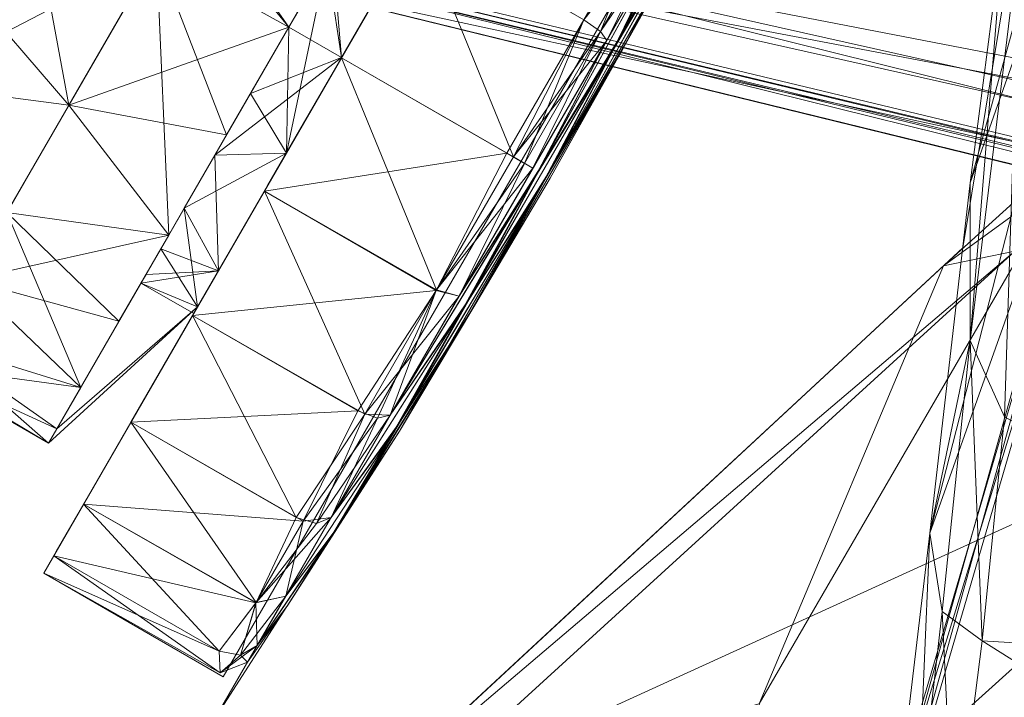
# Model space of a CAD drawing. Header units: inches. Extents: x -296 to -171, y 54 to 179.
# Tile 16 of 62: x -287.78 to -285.82, y 76.36 to 77.7. Entities that reach past the tile are written whole.
import ezdxf

# ---------------------------------------------------------------- set-up
doc = ezdxf.new("R2010")
doc.units = ezdxf.units.IN
doc.header["$LTSCALE"] = 0.299896
doc.header["$MEASUREMENT"] = 0
doc.layers.add('A-FURN-HAWORTH-ATT', color=7, linetype='Continuous')
doc.layers.add('CET Default', color=7, linetype='Continuous')
for name, color, linetype, true_color in [('A-FURN-P-SEAT', 7, 'Continuous', 0xce0000), ('CET color Black', 7, 'Continuous', 0x000000), ('CET color Grey80', 7, 'Continuous', 0xcccdc8)]:
    doc.layers.add(name, color=color, linetype=linetype, true_color=true_color)
doc.styles.add('Arial', font='arial.ttf')

# ---------------------------------------------------------------- blocks, each defined once
blk = doc.blocks.new('*C69')
at = {"layer": 'A-FURN-P-SEAT', "linetype": 'Continuous', "lineweight": 0}
blk.add_lwpolyline([(8.5259, 1.417), (1.7658, 11.352), (1.7183, 11.6179), (1.9567, 11.9406), (13.1683, 15.9804), (13.3484, 16.1786), (13.3874, 16.5331), (13.3874, 16.5331), (13.2065, 16.9112), (12.8493, 16.9854), (1.3996, 13.6518), (1.1322, 13.6888), (0.8989, 14.0153), (0.5164, 26.0845), (0.1372, 26.3058), (-0.5282, 26.0868), (-0.9007, 14.0144), (-1.0185, 13.7714), (-1.4012, 13.6505), (-12.9979, 17.0163)], dxfattribs=at)
for points in [[(12.3443, 12.5293), (11.9144, 14.7256), (11.1735, 16.6899), (11.6938, 18.3759), (11.6141, 19.3691), (11.3197, 20.3455), (10.5063, 20.398), (9.6917, 17.6913), (10.6323, 8.6602), (10.8723, 8.5484), (11.8787, 8.7652), (12.0366, 9.0761), (12.3443, 12.5293)], [(11.9921, 18.2398), (11.9602, 17.5647), (11.9602, 16.3948), (11.9921, 15.7196), (11.9921, 18.2398)], [(12.4309, 18.1621), (12.0193, 18.1621), (12.0192, 15.7974), (12.4309, 15.7974), (12.4309, 18.1621)], [(13.2743, 16.2817), (13.2743, 17.5666), (13.1534, 17.5666), (13.1534, 17.9332), (12.5518, 17.9332), (12.5518, 17.5666), (12.4309, 17.5666), (12.4309, 16.2817), (12.6063, 16.0191), (13.0989, 16.0191), (13.2743, 16.2817)]]:
    blk.add_lwpolyline(points, close=True, dxfattribs=at)
at = {"layer": 'A-FURN-HAWORTH-ATT', "linetype": 'Continuous', "style": 'Arial'}
for tag in ['CAPPN', 'CAPTG', 'CAPQT', 'CAPMC', 'CAPMG', 'L2', 'L3', 'PSPN', 'PST1', 'PST2', 'PST3', 'PSQT', 'PSMC', 'L1']:
    blk.add_attdef(tag, (0, 0), '', height=0.00394, dxfattribs=at).dxf.unprotected_set("ltscale", 0)
blk = doc.blocks.new('*C115')
at = {"layer": 'CET color Black', "linetype": 'Continuous', "lineweight": 0}
for points in [[(12.0113, 18.1078, 0.8801), (11.9921, 18.1127, 1.1823), (12.0289, 18.1584, 1.1838), (12.0113, 18.1078, 0.8801)], [(12.0289, 18.1584, 1.1838), (11.9921, 18.1127, 1.1823), (11.9921, 18.074, 1.4756), (12.0289, 18.1584, 1.1838)], [(12.0289, 18.1584, 1.1838), (11.9921, 18.074, 1.4756), (12.0113, 18.1078, 1.4846), (12.0289, 18.1584, 1.1838)], [(12.0521, 18.1218, 0.8763), (12.0113, 18.1078, 0.8801), (12.0289, 18.1584, 1.1838), (12.0521, 18.1218, 0.8763)], [(12.0289, 18.1584, 1.1838), (12.0113, 18.1078, 1.4846), (12.0521, 18.1218, 1.4883), (12.0289, 18.1584, 1.1838)], [(12.4309, 18.1218, 1.4883), (12.4309, 18.1621, 1.1823), (12.0289, 18.1584, 1.1838), (12.4309, 18.1218, 1.4883)], [(12.4309, 18.1621, 1.1823), (12.0521, 18.1218, 0.8763), (12.0289, 18.1584, 1.1838), (12.4309, 18.1621, 1.1823)], [(12.4309, 18.1218, 1.4883), (12.0289, 18.1584, 1.1838), (12.0521, 18.1218, 1.4883), (12.4309, 18.1218, 1.4883)], [(12.4309, 18.1621, 1.1823), (12.4309, 18.1218, 0.8763), (12.0521, 18.1218, 0.8763), (12.4309, 18.1621, 1.1823)], [(11.9921, 18.1127, 1.1823), (11.9921, 18.074, 0.8891), (11.9796, 17.9748, 1.1684), (11.9921, 18.1127, 1.1823)], [(11.9921, 18.1127, 1.1823), (11.9796, 17.9748, 1.1684), (11.9921, 18.074, 1.4756), (11.9921, 18.1127, 1.1823)], [(12.0113, 18.1078, 0.8801), (11.9921, 18.074, 0.8891), (11.9921, 18.1127, 1.1823), (12.0113, 18.1078, 0.8801)], [(12.0368, 18.0021, 0.5927), (11.9921, 18.074, 0.8891), (12.0113, 18.1078, 0.8801), (12.0368, 18.0021, 0.5927)], [(12.0113, 18.1078, 1.4846), (11.9921, 18.074, 1.4756), (11.9921, 17.9609, 1.7488), (12.0113, 18.1078, 1.4846)], [(12.0113, 18.1078, 1.4846), (11.9921, 17.9609, 1.7488), (12.0368, 18.0016, 1.773), (12.0113, 18.1078, 1.4846)], [(12.0368, 18.0021, 0.5927), (12.0113, 18.1078, 0.8801), (12.0521, 18.1218, 0.8763), (12.0368, 18.0021, 0.5927)], [(12.0521, 18.1218, 1.4883), (12.0113, 18.1078, 1.4846), (12.0368, 18.0016, 1.773), (12.0521, 18.1218, 1.4883)], [(12.4309, 18.0036, 1.7735), (12.0521, 18.1218, 1.4883), (12.0368, 18.0016, 1.773), (12.4309, 18.0036, 1.7735)], [(12.4309, 18.1218, 0.8763), (12.4309, 18.0036, 0.5912), (12.0368, 18.0021, 0.5927), (12.4309, 18.1218, 0.8763)], [(12.4309, 18.1218, 0.8763), (12.0368, 18.0021, 0.5927), (12.0521, 18.1218, 0.8763), (12.4309, 18.1218, 0.8763)], [(12.4309, 18.0036, 1.7735), (12.4309, 18.1218, 1.4883), (12.0521, 18.1218, 1.4883), (12.4309, 18.0036, 1.7735)], [(11.9921, 18.074, 1.4756), (11.9796, 17.9748, 1.1684), (11.9712, 17.7922, 1.4642), (11.9921, 18.074, 1.4756)], [(11.9921, 18.074, 1.4756), (11.9712, 17.7922, 1.4642), (11.9921, 17.9609, 1.7488), (11.9921, 18.074, 1.4756)], [(11.9921, 18.074, 0.8891), (11.9921, 17.9609, 0.6159), (11.9725, 17.8035, 0.8664), (11.9921, 18.074, 0.8891)], [(11.9921, 18.074, 0.8891), (11.9725, 17.8035, 0.8664), (11.9796, 17.9748, 1.1684), (11.9921, 18.074, 0.8891)], [(12.0368, 18.0021, 0.5927), (11.9921, 17.9609, 0.6159), (11.9921, 18.074, 0.8891), (12.0368, 18.0021, 0.5927)], [(12.0368, 17.8147, 0.3482), (11.9921, 17.9609, 0.6159), (12.0368, 18.0021, 0.5927), (12.0368, 17.8147, 0.3482)], [(12.0368, 18.0016, 1.773), (11.9921, 17.9609, 1.7488), (11.9921, 17.7808, 1.9834), (12.0368, 18.0016, 1.773)], [(12.0368, 18.0016, 1.773), (11.9921, 17.7808, 1.9834), (12.0113, 17.8055, 2.0081), (12.0368, 18.0016, 1.773)], [(12.0368, 18.0016, 1.773), (12.0113, 17.8055, 2.0081), (12.0521, 17.8158, 2.0183), (12.0368, 18.0016, 1.773)], [(12.4309, 17.8158, 2.0183), (12.4309, 18.0036, 1.7735), (12.0368, 18.0016, 1.773), (12.4309, 17.8158, 2.0183)], [(12.4309, 18.0036, 0.5912), (12.4309, 17.8158, 0.3463), (12.0368, 17.8147, 0.3482), (12.4309, 18.0036, 0.5912)], [(12.4309, 18.0036, 0.5912), (12.0368, 17.8147, 0.3482), (12.0368, 18.0021, 0.5927), (12.4309, 18.0036, 0.5912)], [(12.4309, 17.8158, 2.0183), (12.0368, 18.0016, 1.773), (12.0521, 17.8158, 2.0183), (12.4309, 17.8158, 2.0183)], [(11.9796, 17.9748, 1.1684), (11.9725, 17.8035, 0.8664), (11.9602, 17.5647, 1.1638), (11.9796, 17.9748, 1.1684)], [(11.9796, 17.9748, 1.1684), (11.9602, 17.5647, 1.1638), (11.9712, 17.7922, 1.4642), (11.9796, 17.9748, 1.1684)], [(11.9921, 17.9609, 1.7488), (11.9712, 17.7922, 1.4642), (11.9683, 17.5462, 1.7488), (11.9921, 17.9609, 1.7488)], [(11.9921, 17.9609, 1.7488), (11.9683, 17.5462, 1.7488), (11.9921, 17.7808, 1.9834), (11.9921, 17.9609, 1.7488)], [(11.9921, 17.9609, 0.6159), (11.9921, 17.7808, 0.3812), (11.9701, 17.5719, 0.5902), (11.9921, 17.9609, 0.6159)], [(11.9921, 17.9609, 0.6159), (11.9701, 17.5719, 0.5902), (11.9725, 17.8035, 0.8664), (11.9921, 17.9609, 0.6159)], [(12.0368, 17.8147, 0.3482), (11.9921, 17.7808, 0.3812), (11.9921, 17.9609, 0.6159), (12.0368, 17.8147, 0.3482)], [(12.4309, 17.5513, 1.0297), (12.5518, 17.5666, 1.1823), (12.5518, 17.9332, 1.1823), (12.4309, 17.5513, 1.0297)], [(12.4309, 17.5513, 1.0297), (12.5518, 17.9332, 1.1823), (12.5518, 17.9007, 0.9356), (12.4309, 17.5513, 1.0297)], [(12.8526, 17.9287, 1.0363), (12.5518, 17.9007, 0.9356), (12.5518, 17.9332, 1.1823), (12.8526, 17.9287, 1.0363)], [(12.8526, 17.8739, 1.5351), (12.8526, 17.9287, 1.0363), (12.5518, 17.9332, 1.1823), (12.8526, 17.8739, 1.5351)], [(12.8526, 17.8739, 1.5351), (12.5518, 17.9332, 1.1823), (12.5518, 17.9007, 1.4291), (12.8526, 17.8739, 1.5351)], [(12.8526, 17.9287, 1.0363), (12.8526, 17.7322, 0.5844), (12.5518, 17.8055, 0.7056), (12.8526, 17.9287, 1.0363)], [(12.8526, 17.9287, 1.0363), (12.5518, 17.8055, 0.7056), (12.5518, 17.9007, 0.9356), (12.8526, 17.9287, 1.0363)], [(12.5518, 17.488, 0.8889), (12.4309, 17.5513, 1.0297), (12.5518, 17.9007, 0.9356), (12.5518, 17.488, 0.8889)], [(12.8526, 17.8739, 1.5351), (12.5518, 17.9007, 1.4291), (12.5518, 17.8055, 1.6591), (12.8526, 17.8739, 1.5351)], [(12.8526, 17.5778, 1.9349), (12.8526, 17.8739, 1.5351), (12.5518, 17.8055, 1.6591), (12.8526, 17.5778, 1.9349)], [(12.0113, 17.5637, 0.1709), (11.9921, 17.7808, 0.3812), (12.0368, 17.8147, 0.3482), (12.0113, 17.5637, 0.1709)], [(12.0521, 17.8158, 2.0183), (12.0113, 17.8055, 2.0081), (12.0368, 17.5694, 2.2048), (12.0521, 17.8158, 2.0183)], [(12.0521, 17.5709, 0.1584), (12.0113, 17.5637, 0.1709), (12.0368, 17.8147, 0.3482), (12.0521, 17.5709, 0.1584)], [(12.4309, 17.5709, 2.2063), (12.0521, 17.8158, 2.0183), (12.0368, 17.5694, 2.2048), (12.4309, 17.5709, 2.2063)], [(12.4309, 17.8158, 0.3463), (12.0521, 17.5709, 0.1584), (12.0368, 17.8147, 0.3482), (12.4309, 17.8158, 0.3463)], [(12.4309, 17.5709, 2.2063), (12.4309, 17.8158, 2.0183), (12.0521, 17.8158, 2.0183), (12.4309, 17.5709, 2.2063)], [(12.4309, 17.8158, 0.3463), (12.4309, 17.5709, 0.1584), (12.0521, 17.5709, 0.1584), (12.4309, 17.8158, 0.3463)], [(11.9712, 17.7922, 1.4642), (11.9602, 17.5647, 1.1638), (11.956, 17.273, 1.4756), (11.9712, 17.7922, 1.4642)], [(11.9712, 17.7922, 1.4642), (11.956, 17.273, 1.4756), (11.9683, 17.5462, 1.7488), (11.9712, 17.7922, 1.4642)], [(11.9725, 17.8035, 0.8664), (11.9701, 17.5719, 0.5902), (11.9567, 17.2939, 0.8682), (11.9725, 17.8035, 0.8664)], [(11.9725, 17.8035, 0.8664), (11.9567, 17.2939, 0.8682), (11.9602, 17.5647, 1.1638), (11.9725, 17.8035, 0.8664)], [(12.0113, 17.8055, 2.0081), (11.9921, 17.7808, 1.9834), (11.9921, 17.5462, 2.1635), (12.0113, 17.8055, 2.0081)], [(12.0113, 17.8055, 2.0081), (11.9921, 17.5462, 2.1635), (12.0368, 17.5694, 2.2048), (12.0113, 17.8055, 2.0081)], [(12.8526, 17.7322, 0.5844), (12.5518, 17.6539, 0.5081), (12.5518, 17.8055, 0.7056), (12.8526, 17.7322, 0.5844)], [(12.8526, 17.5778, 1.9349), (12.5518, 17.8055, 1.6591), (12.5518, 17.6539, 1.8565), (12.8526, 17.5778, 1.9349)], [(11.9921, 17.7808, 1.9834), (11.9683, 17.5462, 1.7488), (11.9712, 17.2616, 1.9948), (11.9921, 17.7808, 1.9834)], [(11.9921, 17.7808, 0.3812), (11.9725, 17.2957, 0.3585), (11.9701, 17.5719, 0.5902), (11.9921, 17.7808, 0.3812)], [(11.9921, 17.7808, 1.9834), (11.9712, 17.2616, 1.9948), (11.9921, 17.5462, 2.1635), (11.9921, 17.7808, 1.9834)], [(11.9921, 17.7808, 0.3812), (11.9921, 17.5462, 0.2012), (11.9725, 17.2957, 0.3585), (11.9921, 17.7808, 0.3812)], [(12.0113, 17.5637, 0.1709), (11.9921, 17.5462, 0.2012), (11.9921, 17.7808, 0.3812), (12.0113, 17.5637, 0.1709)], [(12.8526, 17.7322, 0.5844), (12.8526, 17.3322, 0.2881), (12.5518, 17.4565, 0.3566), (12.8526, 17.7322, 0.5844)], [(12.8526, 17.7322, 0.5844), (12.5518, 17.4565, 0.3566), (12.5518, 17.6539, 0.5081), (12.8526, 17.7322, 0.5844)], [(12.8526, 17.7322, 0.5844), (13.1534, 17.4565, 0.3566), (12.8526, 17.3322, 0.2881), (12.8526, 17.7322, 0.5844)], [(12.8526, 17.5778, 1.9349), (12.5518, 17.6539, 1.8565), (12.5518, 17.4565, 2.008), (12.8526, 17.5778, 1.9349)], [(12.8526, 16.9841, 2.1628), (12.8526, 17.5778, 1.9349), (12.5518, 17.4565, 2.008), (12.8526, 16.9841, 2.1628)], [(12.8526, 16.9841, 2.1628), (13.1534, 17.4565, 2.008), (12.8526, 17.5778, 1.9349), (12.8526, 16.9841, 2.1628)], [(11.9602, 17.5647, 1.1638), (11.9567, 17.2939, 0.8682), (11.9521, 16.9797, 1.1823), (11.9602, 17.5647, 1.1638)], [(11.9602, 17.5647, 1.1638), (11.9521, 16.9797, 1.1823), (11.956, 17.273, 1.4756), (11.9602, 17.5647, 1.1638)], [(11.9701, 17.5719, 0.5902), (11.9602, 16.9982, 0.5974), (11.9567, 17.2939, 0.8682), (11.9701, 17.5719, 0.5902)], [(11.9701, 17.5719, 0.5902), (11.9725, 17.2957, 0.3585), (11.9602, 16.9982, 0.5974), (11.9701, 17.5719, 0.5902)], [(12.0368, 17.5694, 2.2048), (11.9921, 17.5462, 2.1635), (11.9921, 17.273, 2.2767), (12.0368, 17.5694, 2.2048)], [(12.0368, 17.5694, 2.2048), (11.9921, 17.273, 2.2767), (12.0368, 17.2846, 2.3225), (12.0368, 17.5694, 2.2048)], [(12.0368, 17.2857, 0.0424), (11.9921, 17.5462, 0.2012), (12.0113, 17.5637, 0.1709), (12.0368, 17.2857, 0.0424)], [(12.0368, 17.2857, 0.0424), (12.0113, 17.5637, 0.1709), (12.0521, 17.5709, 0.1584), (12.0368, 17.2857, 0.0424)], [(12.4309, 17.2857, 2.3244), (12.4309, 17.5709, 2.2063), (12.0368, 17.5694, 2.2048), (12.4309, 17.2857, 2.3244)], [(12.4309, 17.5709, 0.1584), (12.4309, 17.2857, 0.0403), (12.0368, 17.2857, 0.0424), (12.4309, 17.5709, 0.1584)], [(12.4309, 17.5709, 0.1584), (12.0368, 17.2857, 0.0424), (12.0521, 17.5709, 0.1584), (12.4309, 17.5709, 0.1584)], [(12.4309, 17.2857, 2.3244), (12.0368, 17.5694, 2.2048), (12.0368, 17.2846, 2.3225), (12.4309, 17.2857, 2.3244)], [(12.4309, 17.4685, 1.5396), (12.5518, 17.5466, 1.3342), (12.5518, 17.5666, 1.1823), (12.4309, 17.4685, 1.5396)], [(12.4309, 17.4685, 1.5396), (12.5518, 17.5666, 1.1823), (12.4309, 17.5513, 1.0297), (12.4309, 17.4685, 1.5396)], [(11.9683, 17.5462, 1.7488), (11.956, 17.273, 1.4756), (11.9602, 16.9612, 1.7673), (11.9683, 17.5462, 1.7488)], [(11.9683, 17.5462, 1.7488), (11.9602, 16.9612, 1.7673), (11.9712, 17.2616, 1.9948), (11.9683, 17.5462, 1.7488)], [(11.9921, 17.5462, 2.1635), (11.9712, 17.2616, 1.9948), (11.9796, 16.9658, 2.1774), (11.9921, 17.5462, 2.1635)], [(11.9921, 17.5462, 0.2012), (11.9796, 16.9937, 0.1872), (11.9725, 17.2957, 0.3585), (11.9921, 17.5462, 0.2012)], [(11.9921, 17.5462, 0.2012), (11.9921, 17.273, 0.088), (11.9796, 16.9937, 0.1872), (11.9921, 17.5462, 0.2012)], [(11.9921, 17.5462, 2.1635), (11.9796, 16.9658, 2.1774), (11.9921, 17.273, 2.2767), (11.9921, 17.5462, 2.1635)], [(12.0368, 17.2857, 0.0424), (11.9921, 17.273, 0.088), (11.9921, 17.5462, 0.2012), (12.0368, 17.2857, 0.0424)], [(12.4309, 17.5513, 1.0297), (12.5518, 17.488, 0.8889), (12.5518, 17.3947, 0.7674), (12.4309, 17.5513, 1.0297)], [(12.4309, 17.5513, 1.0297), (12.5518, 17.3947, 0.7674), (12.4309, 17.1984, 0.6177), (12.4309, 17.5513, 1.0297)], [(12.4309, 17.4685, 1.5396), (12.5518, 17.488, 1.4758), (12.5518, 17.5466, 1.3342), (12.4309, 17.4685, 1.5396)], [(12.4309, 17.5461, 0.2013), (12.4309, 17.2732, 0.6741), (12.4309, 17.1316, 0.6155), (12.4309, 17.5461, 0.2013)], [(12.4309, 17.4685, 1.5396), (12.5518, 17.3947, 1.5973), (12.5518, 17.488, 1.4758), (12.4309, 17.4685, 1.5396)], [(12.4309, 16.9793, 1.7739), (12.5518, 17.2732, 1.6906), (12.4309, 17.4685, 1.5396), (12.4309, 16.9793, 1.7739)], [(12.4309, 17.4685, 1.5396), (12.5518, 17.2732, 1.6906), (12.5518, 17.3947, 1.5973), (12.4309, 17.4685, 1.5396)], [(12.8526, 17.3322, 0.2881), (12.5518, 17.2265, 0.2613), (12.5518, 17.4565, 0.3566), (12.8526, 17.3322, 0.2881)], [(12.8526, 16.9841, 2.1628), (12.5518, 17.4565, 2.008), (12.5518, 17.2265, 2.1033), (12.8526, 16.9841, 2.1628)], [(12.5518, 17.1316, 0.6155), (12.5518, 17.2732, 0.6741), (12.5518, 17.4565, 0.3566), (12.5518, 17.1316, 0.6155)], [(12.8526, 17.3322, 0.2881), (13.1534, 17.4565, 0.3566), (13.1534, 17.2265, 0.2613), (12.8526, 17.3322, 0.2881)], [(12.8526, 16.9841, 2.1628), (13.1534, 17.2265, 2.1033), (13.1534, 17.4565, 2.008), (12.8526, 16.9841, 2.1628)], [(12.4309, 17.1984, 0.6177), (12.5518, 17.3947, 0.7674), (12.5518, 17.2732, 0.6741), (12.4309, 17.1984, 0.6177)], [(12.8526, 17.3322, 0.2881), (12.8526, 16.838, 0.2316), (12.5518, 16.9797, 0.2289), (12.8526, 17.3322, 0.2881)], [(12.8526, 17.3322, 0.2881), (12.5518, 16.9797, 0.2289), (12.5518, 17.2265, 0.2613), (12.8526, 17.3322, 0.2881)], [(12.8526, 17.3322, 0.2881), (13.1534, 17.2265, 0.2613), (13.1534, 16.9797, 0.2289), (12.8526, 17.3322, 0.2881)], [(12.8526, 17.3322, 0.2881), (13.1534, 16.9797, 0.2289), (12.8526, 16.838, 0.2316), (12.8526, 17.3322, 0.2881)], [(11.9567, 17.2939, 0.8682), (11.956, 16.6865, 0.8891), (11.9521, 16.9797, 1.1823), (11.9567, 17.2939, 0.8682)], [(11.9567, 17.2939, 0.8682), (11.9602, 16.9982, 0.5974), (11.956, 16.6865, 0.8891), (11.9567, 17.2939, 0.8682)], [(11.9725, 17.2957, 0.3585), (11.9712, 16.6979, 0.3698), (11.9602, 16.9982, 0.5974), (11.9725, 17.2957, 0.3585)], [(11.9725, 17.2957, 0.3585), (11.9796, 16.9937, 0.1872), (11.9712, 16.6979, 0.3698), (11.9725, 17.2957, 0.3585)], [(12.0113, 16.9797, 0.0145), (11.9921, 17.273, 0.088), (12.0368, 17.2857, 0.0424), (12.0113, 16.9797, 0.0145)], [(12.0368, 17.2846, 2.3225), (11.9921, 17.273, 2.2767), (11.9921, 16.9797, 2.3152), (12.0368, 17.2846, 2.3225)], [(12.0368, 17.2846, 2.3225), (11.9921, 16.9797, 2.3152), (12.0368, 16.9792, 2.3626), (12.0368, 17.2846, 2.3225)], [(12.0521, 16.9797, 0), (12.0113, 16.9797, 0.0145), (12.0368, 17.2857, 0.0424), (12.0521, 16.9797, 0)], [(12.4309, 16.9797, 2.3646), (12.4309, 17.2857, 2.3244), (12.0368, 17.2846, 2.3225), (12.4309, 16.9797, 2.3646)], [(12.4309, 17.2857, 0.0403), (12.0521, 16.9797, 0), (12.0368, 17.2857, 0.0424), (12.4309, 17.2857, 0.0403)], [(12.4309, 16.9797, 2.3646), (12.0368, 17.2846, 2.3225), (12.0368, 16.9792, 2.3626), (12.4309, 16.9797, 2.3646)], [(12.4309, 17.2857, 0.0403), (12.4309, 16.9797, 0), (12.0521, 16.9797, 0), (12.4309, 17.2857, 0.0403)], [(12.4309, 17.2857, 0.0403), (12.4309, 17.2729, 0.0882), (12.4309, 16.9797, 0.0496), (12.4309, 17.2857, 0.0403)], [(12.4309, 17.2857, 0.0403), (12.4309, 16.9797, 0.0496), (12.4309, 16.9797, 0), (12.4309, 17.2857, 0.0403)], [(11.956, 17.273, 1.4756), (11.9521, 16.9797, 1.1823), (11.9567, 16.6656, 1.4965), (11.956, 17.273, 1.4756)], [(11.956, 17.273, 1.4756), (11.9567, 16.6656, 1.4965), (11.9602, 16.9612, 1.7673), (11.956, 17.273, 1.4756)], [(11.9921, 17.273, 0.088), (11.9921, 16.6865, 0.088), (11.9796, 16.9937, 0.1872), (11.9921, 17.273, 0.088)], [(11.9921, 17.273, 2.2767), (11.9796, 16.9658, 2.1774), (11.9921, 16.6865, 2.2767), (11.9921, 17.273, 2.2767)], [(12.0113, 16.9797, 0.0145), (11.9921, 16.9797, 0.0494), (11.9921, 17.273, 0.088), (12.0113, 16.9797, 0.0145)], [(11.9921, 17.273, 0.088), (11.9921, 16.9797, 0.0494), (11.9921, 16.6865, 0.088), (11.9921, 17.273, 0.088)], [(11.9921, 17.273, 2.2767), (11.9921, 16.6865, 2.2767), (11.9921, 16.9797, 2.3152), (11.9921, 17.273, 2.2767)], [(12.4309, 17.1984, 0.6177), (12.5518, 17.2732, 0.6741), (12.5518, 17.1316, 0.6155), (12.4309, 17.1984, 0.6177)], [(12.4309, 16.9793, 1.7739), (12.5518, 17.1316, 1.7492), (12.5518, 17.2732, 1.6906), (12.4309, 16.9793, 1.7739)], [(12.4309, 17.2729, 2.2765), (12.4309, 17.1316, 1.7492), (12.4309, 17.2732, 1.6906), (12.4309, 17.2729, 2.2765)], [(12.4309, 16.9797, 2.315), (12.4309, 17.1316, 1.7492), (12.4309, 17.2729, 2.2765), (12.4309, 16.9797, 2.315)], [(12.4309, 17.2729, 0.0882), (12.4309, 16.9797, 0.5955), (12.4309, 16.9797, 0.0496), (12.4309, 17.2729, 0.0882)], [(12.5518, 17.2732, 1.6906), (12.5518, 17.1316, 1.7492), (12.5518, 17.2265, 2.1033), (12.5518, 17.2732, 1.6906)], [(11.9712, 17.2616, 1.9948), (11.9602, 16.9612, 1.7673), (11.9725, 16.6638, 2.0061), (11.9712, 17.2616, 1.9948)], [(11.9712, 17.2616, 1.9948), (11.9725, 16.6638, 2.0061), (11.9796, 16.9658, 2.1774), (11.9712, 17.2616, 1.9948)], [(12.8526, 16.9841, 2.1628), (12.5518, 17.2265, 2.1033), (12.5518, 16.9797, 2.1358), (12.8526, 16.9841, 2.1628)], [(12.5518, 17.1316, 1.7492), (12.5518, 16.9797, 2.1358), (12.5518, 17.2265, 2.1033), (12.5518, 17.1316, 1.7492)], [(12.5518, 16.9797, 0.5955), (12.5518, 17.2265, 0.2613), (12.5518, 16.9797, 0.2289), (12.5518, 16.9797, 0.5955)], [(12.4309, 17.1984, 0.6177), (12.5518, 17.1316, 0.6155), (12.5518, 16.9797, 0.5955), (12.4309, 17.1984, 0.6177)], [(12.4309, 17.1984, 0.6177), (12.5518, 16.9797, 0.5955), (12.5518, 16.8279, 0.6155), (12.4309, 17.1984, 0.6177)], [(12.4309, 17.1984, 0.6177), (12.5518, 16.8279, 0.6155), (12.4309, 16.6001, 0.7107), (12.4309, 17.1984, 0.6177)], [(12.5518, 17.1316, 1.7492), (12.4309, 16.9793, 1.7739), (12.5518, 16.9797, 2.1358), (12.5518, 17.1316, 1.7492)], [(11.9602, 16.9982, 0.5974), (11.9683, 16.4133, 0.6159), (11.956, 16.6865, 0.8891), (11.9602, 16.9982, 0.5974)], [(11.9602, 16.9982, 0.5974), (11.9712, 16.6979, 0.3698), (11.9683, 16.4133, 0.6159), (11.9602, 16.9982, 0.5974)], [(11.9796, 16.9937, 0.1872), (11.9921, 16.4133, 0.2012), (11.9712, 16.6979, 0.3698), (11.9796, 16.9937, 0.1872)], [(11.9796, 16.9937, 0.1872), (11.9921, 16.6865, 0.088), (11.9921, 16.4133, 0.2012), (11.9796, 16.9937, 0.1872)], [(11.9521, 16.9797, 1.1823), (11.956, 16.6865, 0.8891), (11.9602, 16.3947, 1.2008), (11.9521, 16.9797, 1.1823)], [(11.9521, 16.9797, 1.1823), (11.9602, 16.3947, 1.2008), (11.9567, 16.6656, 1.4965), (11.9521, 16.9797, 1.1823)], [(12.0113, 16.6775, 0.0543), (11.9921, 16.6865, 0.088), (11.9921, 16.9797, 0.0494), (12.0113, 16.6775, 0.0543)], [(12.0113, 16.6775, 0.0543), (11.9921, 16.9797, 0.0494), (12.0113, 16.9797, 0.0145), (12.0113, 16.6775, 0.0543)], [(12.0368, 16.9792, 2.3626), (11.9921, 16.9797, 2.3152), (11.9921, 16.6865, 2.2767), (12.0368, 16.9792, 2.3626)], [(12.0368, 16.9792, 2.3626), (11.9921, 16.6865, 2.2767), (12.0113, 16.6775, 2.3104), (12.0368, 16.9792, 2.3626)], [(12.0521, 16.6737, 0.0403), (12.0113, 16.6775, 0.0543), (12.0113, 16.9797, 0.0145), (12.0521, 16.6737, 0.0403)], [(12.0521, 16.6737, 0.0403), (12.0113, 16.9797, 0.0145), (12.0521, 16.9797, 0), (12.0521, 16.6737, 0.0403)], [(12.0368, 16.9792, 2.3626), (12.0113, 16.6775, 2.3104), (12.0521, 16.6737, 2.3244), (12.0368, 16.9792, 2.3626)], [(12.4309, 16.6737, 2.3244), (12.4309, 16.9797, 2.3646), (12.0368, 16.9792, 2.3626), (12.4309, 16.6737, 2.3244)], [(12.4309, 16.6737, 2.3244), (12.0368, 16.9792, 2.3626), (12.0521, 16.6737, 2.3244), (12.4309, 16.6737, 2.3244)], [(12.4309, 16.9793, 1.7739), (12.5518, 16.806, 2.1358), (12.5518, 16.9797, 2.1358), (12.4309, 16.9793, 1.7739)], [(12.4309, 16.508, 1.5618), (12.5518, 16.8279, 1.7492), (12.4309, 16.9793, 1.7739), (12.4309, 16.508, 1.5618)], [(12.4309, 16.9793, 1.7739), (12.5518, 16.8279, 1.7492), (12.5518, 16.806, 2.1358), (12.4309, 16.9793, 1.7739)], [(12.5518, 16.9797, 2.1358), (12.8526, 16.8653, 2.1363), (12.8526, 16.9841, 2.1628), (12.5518, 16.9797, 2.1358)], [(12.8526, 16.838, 0.2316), (12.5518, 16.733, 0.2613), (12.5518, 16.9797, 0.2289), (12.8526, 16.838, 0.2316)], [(12.5518, 16.9797, 2.1358), (12.5518, 16.806, 2.1358), (12.8526, 16.8653, 2.1363), (12.5518, 16.9797, 2.1358)], [(11.9602, 16.9612, 1.7673), (11.9567, 16.6656, 1.4965), (11.9701, 16.3876, 1.7745), (11.9602, 16.9612, 1.7673)], [(11.9602, 16.9612, 1.7673), (11.9701, 16.3876, 1.7745), (11.9725, 16.6638, 2.0061), (11.9602, 16.9612, 1.7673)], [(11.9796, 16.9658, 2.1774), (11.9725, 16.6638, 2.0061), (11.9921, 16.4133, 2.1635), (11.9796, 16.9658, 2.1774)], [(11.9796, 16.9658, 2.1774), (11.9921, 16.4133, 2.1635), (11.9921, 16.6865, 2.2767), (11.9796, 16.9658, 2.1774)], [(11.9712, 16.6979, 0.3698), (11.9921, 16.1786, 0.3812), (11.9683, 16.4133, 0.6159), (11.9712, 16.6979, 0.3698)], [(11.9712, 16.6979, 0.3698), (11.9921, 16.4133, 0.2012), (11.9921, 16.1786, 0.3812), (11.9712, 16.6979, 0.3698)], [(11.956, 16.6865, 0.8891), (11.9683, 16.4133, 0.6159), (11.9712, 16.1673, 0.9005), (11.956, 16.6865, 0.8891)], [(11.956, 16.6865, 0.8891), (11.9712, 16.1673, 0.9005), (11.9602, 16.3947, 1.2008), (11.956, 16.6865, 0.8891)], [(12.0113, 16.3958, 0.1709), (11.9921, 16.4133, 0.2012), (11.9921, 16.6865, 0.088), (12.0113, 16.3958, 0.1709)], [(12.0113, 16.3958, 0.1709), (11.9921, 16.6865, 0.088), (12.0113, 16.6775, 0.0543), (12.0113, 16.3958, 0.1709)], [(12.0113, 16.6775, 2.3104), (11.9921, 16.6865, 2.2767), (11.9921, 16.4133, 2.1635), (12.0113, 16.6775, 2.3104)], [(12.0113, 16.6775, 2.3104), (11.9921, 16.4133, 2.1635), (12.0113, 16.3958, 2.1937), (12.0113, 16.6775, 2.3104)], [(12.0521, 16.3886, 0.1584), (12.0113, 16.3958, 0.1709), (12.0113, 16.6775, 0.0543), (12.0521, 16.3886, 0.1584)], [(12.0521, 16.3886, 0.1584), (12.0113, 16.6775, 0.0543), (12.0521, 16.6737, 0.0403), (12.0521, 16.3886, 0.1584)], [(12.0521, 16.6737, 2.3244), (12.0113, 16.6775, 2.3104), (12.0113, 16.3958, 2.1937), (12.0521, 16.6737, 2.3244)], [(11.9567, 16.6656, 1.4965), (11.9602, 16.3947, 1.2008), (11.9725, 16.156, 1.4982), (11.9567, 16.6656, 1.4965)], [(11.9567, 16.6656, 1.4965), (11.9725, 16.156, 1.4982), (11.9701, 16.3876, 1.7745), (11.9567, 16.6656, 1.4965)], [(11.9725, 16.6638, 2.0061), (11.9701, 16.3876, 1.7745), (11.9921, 16.1786, 1.9834), (11.9725, 16.6638, 2.0061)], [(11.9725, 16.6638, 2.0061), (11.9921, 16.1786, 1.9834), (11.9921, 16.4133, 2.1635), (11.9725, 16.6638, 2.0061)]]:
    blk.add_3dface(points, dxfattribs=at)
for points, invisible_edges in [([(12.4309, 18.1621, 1.1823), (12.4309, 18.1125, 1.1823), (12.4309, 18.0739, 0.8892), (12.4309, 18.1621, 1.1823)], 13), ([(12.4309, 18.1621, 1.1823), (12.4309, 18.0739, 0.8892), (12.4309, 18.1218, 0.8763), (12.4309, 18.1621, 1.1823)], 11), ([(12.4309, 18.1218, 1.4883), (12.4309, 18.1125, 1.1823), (12.4309, 18.1621, 1.1823), (12.4309, 18.1218, 1.4883)], 11), ([(12.4309, 18.1218, 0.8763), (12.4309, 18.0739, 0.8892), (12.4309, 17.9607, 0.6159), (12.4309, 18.1218, 0.8763)], 13), ([(12.4309, 18.1218, 0.8763), (12.4309, 17.9607, 0.6159), (12.4309, 18.0036, 0.5912), (12.4309, 18.1218, 0.8763)], 11), ([(12.4309, 18.1218, 1.4883), (12.4309, 18.0739, 1.4755), (12.4309, 18.1125, 1.1823), (12.4309, 18.1218, 1.4883)], 13), ([(12.4309, 18.0036, 1.7735), (12.4309, 18.0739, 1.4755), (12.4309, 18.1218, 1.4883), (12.4309, 18.0036, 1.7735)], 11), ([(12.4309, 18.0739, 1.4755), (12.4309, 17.5666, 1.1823), (12.4309, 18.1125, 1.1823), (12.4309, 18.0739, 1.4755)], 11), ([(12.4309, 18.1125, 1.1823), (12.4309, 17.5666, 1.1823), (12.4309, 17.5466, 1.0304), (12.4309, 18.1125, 1.1823)], 13), ([(12.4309, 18.1125, 1.1823), (12.4309, 17.5466, 1.0304), (12.4309, 18.0739, 0.8892), (12.4309, 18.1125, 1.1823)], 11), ([(12.4309, 18.0036, 1.7735), (12.4309, 17.9607, 1.7487), (12.4309, 18.0739, 1.4755), (12.4309, 18.0036, 1.7735)], 13), ([(12.4309, 17.9607, 1.7487), (12.4309, 17.5466, 1.3342), (12.4309, 18.0739, 1.4755), (12.4309, 17.9607, 1.7487)], 11), ([(12.4309, 18.0739, 1.4755), (12.4309, 17.5466, 1.3342), (12.4309, 17.5666, 1.1823), (12.4309, 18.0739, 1.4755)], 13), ([(12.4309, 18.0739, 0.8892), (12.4309, 17.5466, 1.0304), (12.4309, 17.488, 0.8889), (12.4309, 18.0739, 0.8892)], 13), ([(12.4309, 18.0739, 0.8892), (12.4309, 17.488, 0.8889), (12.4309, 17.9607, 0.6159), (12.4309, 18.0739, 0.8892)], 11), ([(12.4309, 17.8158, 2.0183), (12.4309, 17.9607, 1.7487), (12.4309, 18.0036, 1.7735), (12.4309, 17.8158, 2.0183)], 11), ([(12.4309, 18.0036, 0.5912), (12.4309, 17.9607, 0.6159), (12.4309, 17.7807, 0.3814), (12.4309, 18.0036, 0.5912)], 13), ([(12.4309, 18.0036, 0.5912), (12.4309, 17.7807, 0.3814), (12.4309, 17.8158, 0.3463), (12.4309, 18.0036, 0.5912)], 11), ([(12.4309, 17.8158, 2.0183), (12.4309, 17.7807, 1.9833), (12.4309, 17.9607, 1.7487), (12.4309, 17.8158, 2.0183)], 13), ([(12.4309, 17.9607, 1.7487), (12.4309, 17.488, 1.4758), (12.4309, 17.5466, 1.3342), (12.4309, 17.9607, 1.7487)], 13), ([(12.4309, 17.9607, 0.6159), (12.4309, 17.488, 0.8889), (12.4309, 17.3947, 0.7674), (12.4309, 17.9607, 0.6159)], 13), ([(12.4309, 17.9607, 0.6159), (12.4309, 17.3947, 0.7674), (12.4309, 17.7807, 0.3814), (12.4309, 17.9607, 0.6159)], 11), ([(12.4309, 17.7807, 1.9833), (12.4309, 17.488, 1.4758), (12.4309, 17.9607, 1.7487), (12.4309, 17.7807, 1.9833)], 11), ([(12.5518, 17.5666, 1.1823), (12.5518, 17.9007, 1.4291), (12.5518, 17.9332, 1.1823), (12.5518, 17.5666, 1.1823)], 9), ([(12.5518, 17.488, 0.8889), (12.5518, 17.9007, 0.9356), (12.5518, 17.8055, 0.7056), (12.5518, 17.488, 0.8889)], 4), ([(12.5518, 17.5666, 1.1823), (12.5518, 17.5466, 1.3342), (12.5518, 17.9007, 1.4291), (12.5518, 17.5666, 1.1823)], 6), ([(12.5518, 17.5466, 1.3342), (12.5518, 17.8055, 1.6591), (12.5518, 17.9007, 1.4291), (12.5518, 17.5466, 1.3342)], 13), ([(12.4309, 17.5709, 2.2063), (12.4309, 17.7807, 1.9833), (12.4309, 17.8158, 2.0183), (12.4309, 17.5709, 2.2063)], 11), ([(12.4309, 17.8158, 0.3463), (12.4309, 17.7807, 0.3814), (12.4309, 17.5461, 0.2013), (12.4309, 17.8158, 0.3463)], 13), ([(12.4309, 17.8158, 0.3463), (12.4309, 17.5461, 0.2013), (12.4309, 17.5709, 0.1584), (12.4309, 17.8158, 0.3463)], 11), ([(12.5518, 17.3947, 0.7674), (12.5518, 17.488, 0.8889), (12.5518, 17.8055, 0.7056), (12.5518, 17.3947, 0.7674)], 6), ([(12.5518, 17.3947, 0.7674), (12.5518, 17.8055, 0.7056), (12.5518, 17.6539, 0.5081), (12.5518, 17.3947, 0.7674)], 13), ([(12.5518, 17.5466, 1.3342), (12.5518, 17.488, 1.4758), (12.5518, 17.8055, 1.6591), (12.5518, 17.5466, 1.3342)], 6), ([(12.5518, 17.488, 1.4758), (12.5518, 17.6539, 1.8565), (12.5518, 17.8055, 1.6591), (12.5518, 17.488, 1.4758)], 13), ([(12.4309, 17.5709, 2.2063), (12.4309, 17.5461, 2.1633), (12.4309, 17.7807, 1.9833), (12.4309, 17.5709, 2.2063)], 13), ([(12.4309, 17.7807, 0.3814), (12.4309, 17.3947, 0.7674), (12.4309, 17.2732, 0.6741), (12.4309, 17.7807, 0.3814)], 13), ([(12.4309, 17.7807, 0.3814), (12.4309, 17.2732, 0.6741), (12.4309, 17.5461, 0.2013), (12.4309, 17.7807, 0.3814)], 9), ([(12.4309, 17.7807, 1.9833), (12.4309, 17.3947, 1.5973), (12.4309, 17.488, 1.4758), (12.4309, 17.7807, 1.9833)], 13), ([(12.4309, 17.5461, 2.1633), (12.4309, 17.3947, 1.5973), (12.4309, 17.7807, 1.9833), (12.4309, 17.5461, 2.1633)], 11), ([(12.5518, 17.2732, 0.6741), (12.5518, 17.3947, 0.7674), (12.5518, 17.6539, 0.5081), (12.5518, 17.2732, 0.6741)], 6), ([(12.5518, 17.2732, 0.6741), (12.5518, 17.6539, 0.5081), (12.5518, 17.4565, 0.3566), (12.5518, 17.2732, 0.6741)], 9), ([(12.5518, 17.488, 1.4758), (12.5518, 17.3947, 1.5973), (12.5518, 17.6539, 1.8565), (12.5518, 17.488, 1.4758)], 6), ([(12.5518, 17.3947, 1.5973), (12.5518, 17.4565, 2.008), (12.5518, 17.6539, 1.8565), (12.5518, 17.3947, 1.5973)], 13), ([(12.4309, 17.2857, 2.3244), (12.4309, 17.5461, 2.1633), (12.4309, 17.5709, 2.2063), (12.4309, 17.2857, 2.3244)], 11), ([(12.4309, 17.5709, 0.1584), (12.4309, 17.5461, 0.2013), (12.4309, 17.2729, 0.0882), (12.4309, 17.5709, 0.1584)], 13), ([(12.4309, 17.5709, 0.1584), (12.4309, 17.2729, 0.0882), (12.4309, 17.2857, 0.0403), (12.4309, 17.5709, 0.1584)], 9), ([(12.4309, 17.2857, 2.3244), (12.4309, 17.2729, 2.2765), (12.4309, 17.5461, 2.1633), (12.4309, 17.2857, 2.3244)], 4), ([(12.4309, 17.5461, 0.2013), (12.4309, 17.1316, 0.6155), (12.4309, 17.2729, 0.0882), (12.4309, 17.5461, 0.2013)], 2), ([(12.4309, 17.5461, 2.1633), (12.4309, 17.2732, 1.6906), (12.4309, 17.3947, 1.5973), (12.4309, 17.5461, 2.1633)], 13), ([(12.4309, 17.2729, 2.2765), (12.4309, 17.2732, 1.6906), (12.4309, 17.5461, 2.1633), (12.4309, 17.2729, 2.2765)], 2), ([(12.5518, 17.1316, 0.6155), (12.5518, 17.4565, 0.3566), (12.5518, 17.2265, 0.2613), (12.5518, 17.1316, 0.6155)], 4), ([(12.5518, 17.3947, 1.5973), (12.5518, 17.2732, 1.6906), (12.5518, 17.4565, 2.008), (12.5518, 17.3947, 1.5973)], 6), ([(12.5518, 17.2732, 1.6906), (12.5518, 17.2265, 2.1033), (12.5518, 17.4565, 2.008), (12.5518, 17.2732, 1.6906)], 4), ([(12.4309, 16.9797, 2.3646), (12.4309, 17.2729, 2.2765), (12.4309, 17.2857, 2.3244), (12.4309, 16.9797, 2.3646)], 9), ([(12.4309, 16.9797, 2.3646), (12.4309, 16.9797, 2.315), (12.4309, 17.2729, 2.2765), (12.4309, 16.9797, 2.3646)], 4), ([(12.4309, 17.2729, 0.0882), (12.4309, 17.1316, 0.6155), (12.4309, 16.9797, 0.5955), (12.4309, 17.2729, 0.0882)], 9), ([(12.5518, 16.9797, 0.5955), (12.5518, 17.1316, 0.6155), (12.5518, 17.2265, 0.2613), (12.5518, 16.9797, 0.5955)], 2), ([(12.4309, 16.9797, 2.315), (12.4309, 16.9797, 1.7692), (12.4309, 17.1316, 1.7492), (12.4309, 16.9797, 2.315)], 9), ([(12.4309, 16.9797, 0), (12.4309, 16.6737, 0.0403), (12.0521, 16.6737, 0.0403), (12.4309, 16.9797, 0)], 4), ([(12.4309, 16.9797, 0), (12.0521, 16.6737, 0.0403), (12.0521, 16.9797, 0), (12.4309, 16.9797, 0)], 9), ([(12.4309, 16.9797, 0), (12.4309, 16.9797, 0.0496), (12.4309, 16.6866, 0.0882), (12.4309, 16.9797, 0)], 4), ([(12.4309, 16.9797, 0), (12.4309, 16.6866, 0.0882), (12.4309, 16.6737, 0.0403), (12.4309, 16.9797, 0)], 11), ([(12.4309, 16.6737, 2.3244), (12.4309, 16.6866, 2.2765), (12.4309, 16.9797, 2.315), (12.4309, 16.6737, 2.3244)], 13), ([(12.4309, 16.6737, 2.3244), (12.4309, 16.9797, 2.315), (12.4309, 16.9797, 2.3646), (12.4309, 16.6737, 2.3244)], 9), ([(12.4309, 16.6866, 2.2765), (12.4309, 16.8279, 1.7492), (12.4309, 16.9797, 1.7692), (12.4309, 16.6866, 2.2765)], 13), ([(12.4309, 16.6866, 2.2765), (12.4309, 16.9797, 1.7692), (12.4309, 16.9797, 2.315), (12.4309, 16.6866, 2.2765)], 11), ([(12.4309, 16.9797, 0.0496), (12.4309, 16.9797, 0.5955), (12.4309, 16.8279, 0.6155), (12.4309, 16.9797, 0.0496)], 4), ([(12.4309, 16.9797, 0.0496), (12.4309, 16.8279, 0.6155), (12.4309, 16.6866, 0.0882), (12.4309, 16.9797, 0.0496)], 11), ([(12.5518, 16.8279, 0.6155), (12.5518, 16.9797, 0.5955), (12.5518, 16.9797, 0.2289), (12.5518, 16.8279, 0.6155)], 4), ([(12.5518, 16.8279, 0.6155), (12.5518, 16.9797, 0.2289), (12.5518, 16.733, 0.2613), (12.5518, 16.8279, 0.6155)], 13), ([(12.4309, 16.6737, 0.0403), (12.0521, 16.3886, 0.1584), (12.0521, 16.6737, 0.0403), (12.4309, 16.6737, 0.0403)], 9)]:
    blk.add_3dface(points, dxfattribs=dict(at, invisible_edges=invisible_edges))
at = {"layer": 'CET color Grey80', "linetype": 'Continuous', "lineweight": 0}
for points in [[(10.4814, 20.3153, 12.2054), (10.2875, 16.6973, 17.5924), (9.9299, 18.4771, 19.2697), (10.4814, 20.3153, 12.2054)], [(10.4814, 20.3153, 12.2054), (10.774, 18.1195, 11.5769), (10.2875, 16.6973, 17.5924), (10.4814, 20.3153, 12.2054)], [(11.071, 17.6762, 18.7278), (11.189, 16.7397, 18.0362), (11.6639, 18.2788, 12.0118), (11.071, 17.6762, 18.7278)], [(11.081, 16.6443, 17.9339), (11.5668, 18.1734, 11.9685), (11.6639, 18.2788, 12.0118), (11.081, 16.6443, 17.9339)], [(11.081, 16.6443, 17.9339), (11.6639, 18.2788, 12.0118), (11.189, 16.7397, 18.0362), (11.081, 16.6443, 17.9339)], [(11.5668, 18.1734, 11.9685), (11.081, 16.6443, 17.9339), (10.4033, 16.5392, 17.5605), (11.5668, 18.1734, 11.9685)], [(11.5668, 18.1734, 11.9685), (10.4033, 16.5392, 17.5605), (10.8958, 18.0602, 11.6148), (11.5668, 18.1734, 11.9685)], [(10.6422, 18.0128, 21.1673), (11.0686, 16.3664, 19.5788), (10.6363, 18.1545, 20.7921), (10.6422, 18.0128, 21.1673)], [(10.6363, 18.1545, 20.7921), (11.0686, 16.3664, 19.5788), (11.071, 17.6762, 18.7278), (10.6363, 18.1545, 20.7921)], [(10.2875, 16.6973, 17.5924), (10.774, 18.1195, 11.5769), (10.8958, 18.0602, 11.6148), (10.2875, 16.6973, 17.5924)], [(10.2875, 16.6973, 17.5924), (10.8958, 18.0602, 11.6148), (10.4033, 16.5392, 17.5605), (10.2875, 16.6973, 17.5924)], [(10.6422, 18.0128, 21.1673), (11.0718, 16.2538, 19.9954), (11.0686, 16.3664, 19.5788), (10.6422, 18.0128, 21.1673)], [(10.7392, 17.6981, 21.676), (11.0718, 16.2538, 19.9954), (10.6422, 18.0128, 21.1673), (10.7392, 17.6981, 21.676)], [(10.5795, 17.753, 21.776), (9.8806, 17.3801, 22.0901), (10.7502, 17.3467, 22.1151), (10.5795, 17.753, 21.776)], [(10.8479, 17.3358, 22.0867), (10.6734, 17.7372, 21.7601), (10.5795, 17.753, 21.776), (10.8479, 17.3358, 22.0867)], [(10.8479, 17.3358, 22.0867), (10.5795, 17.753, 21.776), (10.7502, 17.3467, 22.1151), (10.8479, 17.3358, 22.0867)], [(10.6734, 17.7372, 21.7601), (10.8479, 17.3358, 22.0867), (10.9468, 17.2136, 22.0841), (10.6734, 17.7372, 21.7601)], [(10.6734, 17.7372, 21.7601), (10.9468, 17.2136, 22.0841), (10.7392, 17.6981, 21.676), (10.6734, 17.7372, 21.7601)], [(10.9468, 17.2136, 22.0841), (11.1658, 16.0315, 20.3878), (10.7392, 17.6981, 21.676), (10.9468, 17.2136, 22.0841)], [(10.7392, 17.6981, 21.676), (11.1658, 16.0315, 20.3878), (11.0718, 16.2538, 19.9954), (10.7392, 17.6981, 21.676)], [(11.0686, 16.3664, 19.5788), (11.189, 16.7397, 18.0362), (11.071, 17.6762, 18.7278), (11.0686, 16.3664, 19.5788)], [(10.7502, 17.3467, 22.1151), (9.8806, 17.3801, 22.0901), (9.8945, 16.9198, 22.3138), (10.7502, 17.3467, 22.1151)], [(10.7502, 17.3467, 22.1151), (9.8945, 16.9198, 22.3138), (10.9343, 16.9393, 22.2903), (10.7502, 17.3467, 22.1151)], [(11.0689, 16.8422, 22.2779), (10.8479, 17.3358, 22.0867), (10.7502, 17.3467, 22.1151), (11.0689, 16.8422, 22.2779)], [(11.0689, 16.8422, 22.2779), (10.7502, 17.3467, 22.1151), (10.9343, 16.9393, 22.2903), (11.0689, 16.8422, 22.2779)], [(10.8479, 17.3358, 22.0867), (11.0689, 16.8422, 22.2779), (10.9468, 17.2136, 22.0841), (10.8479, 17.3358, 22.0867)], [(10.9468, 17.2136, 22.0841), (11.4227, 15.5138, 20.8776), (11.1658, 16.0315, 20.3878), (10.9468, 17.2136, 22.0841)], [(11.2253, 16.5706, 22.2569), (11.4227, 15.5138, 20.8776), (10.9468, 17.2136, 22.0841), (11.2253, 16.5706, 22.2569)], [(11.0689, 16.8422, 22.2779), (11.2253, 16.5706, 22.2569), (10.9468, 17.2136, 22.0841), (11.0689, 16.8422, 22.2779)], [(1.1985, 13.2444, 4.112), (1.5036, 13.6821, 4.052), (12.7355, 16.9522, 2.9071), (1.1985, 13.2444, 4.112)], [(1.1985, 13.2444, 4.112), (12.7355, 16.9522, 2.9071), (12.3759, 16.7379, 2.8919), (1.1985, 13.2444, 4.112)], [(1.5036, 13.6821, 4.052), (12.7206, 16.9179, 3.4131), (12.7355, 16.9522, 2.9071), (1.5036, 13.6821, 4.052)], [(11.3906, 16.0868, 22.3975), (11.0689, 16.8422, 22.2779), (10.9343, 16.9393, 22.2903), (11.3906, 16.0868, 22.3975)], [(1.3013, 13.5347, 5.9534), (12.713, 16.9058, 3.4449), (12.7206, 16.9179, 3.4131), (1.3013, 13.5347, 5.9534)], [(1.3013, 13.5347, 5.9534), (12.7206, 16.9179, 3.4131), (1.3584, 13.5787, 5.9165), (1.3013, 13.5347, 5.9534)], [(1.5036, 13.6821, 4.052), (1.3584, 13.5787, 5.9165), (12.7206, 16.9179, 3.4131), (1.5036, 13.6821, 4.052)], [(1.4066, 13.5507, 5.9322), (12.713, 16.9058, 3.4449), (1.3013, 13.5347, 5.9534), (1.4066, 13.5507, 5.9322)], [(1.4066, 13.5507, 5.9322), (12.7027, 16.8935, 3.4724), (12.713, 16.9058, 3.4449), (1.4066, 13.5507, 5.9322)], [(12.6447, 16.785, 3.6151), (12.7027, 16.8935, 3.4724), (1.4066, 13.5507, 5.9322), (12.6447, 16.785, 3.6151)], [(11.0689, 16.8422, 22.2779), (11.3906, 16.0868, 22.3975), (11.4312, 16.0771, 22.3143), (11.0689, 16.8422, 22.2779)], [(11.0689, 16.8422, 22.2779), (11.4312, 16.0771, 22.3143), (11.2253, 16.5706, 22.2569), (11.0689, 16.8422, 22.2779)], [(1.3196, 12.8716, 6.0459), (12.6447, 16.785, 3.6151), (1.1235, 13.18, 6.0459), (1.3196, 12.8716, 6.0459)], [(12.6447, 16.785, 3.6151), (1.4066, 13.5507, 5.9322), (1.1235, 13.18, 6.0459), (12.6447, 16.785, 3.6151)], [(1.3196, 12.8716, 6.0459), (12.6852, 16.6136, 3.7106), (12.6447, 16.785, 3.6151), (1.3196, 12.8716, 6.0459)], [(1.4089, 12.9136, 4.112), (1.1985, 13.2444, 4.112), (12.3759, 16.7379, 2.8919), (1.4089, 12.9136, 4.112)], [(1.4089, 12.9136, 4.112), (12.3759, 16.7379, 2.8919), (12.2805, 16.4684, 2.8919), (1.4089, 12.9136, 4.112)], [(10.973, 16.2535, 19.4849), (11.081, 16.6443, 17.9339), (11.189, 16.7397, 18.0362), (10.973, 16.2535, 19.4849)], [(10.973, 16.2535, 19.4849), (11.189, 16.7397, 18.0362), (11.0686, 16.3664, 19.5788), (10.973, 16.2535, 19.4849)], [(1.3196, 12.8716, 6.0459), (12.8274, 16.1759, 3.7107), (12.6852, 16.6136, 3.7106), (1.3196, 12.8716, 6.0459)], [(11.2253, 16.5706, 22.2569), (11.6186, 15.0546, 21.1613), (11.4227, 15.5138, 20.8776), (11.2253, 16.5706, 22.2569)], [(11.4312, 16.0771, 22.3143), (11.6186, 15.0546, 21.1613), (11.2253, 16.5706, 22.2569), (11.4312, 16.0771, 22.3143)], [(1.5295, 12.5422, 4.112), (1.4089, 12.9136, 4.112), (12.2805, 16.4684, 2.8919), (1.5295, 12.5422, 4.112)], [(1.5295, 12.5422, 4.112), (12.2805, 16.4684, 2.8919), (12.4111, 16.0666, 2.8919), (1.5295, 12.5422, 4.112)], [(1.3196, 12.8716, 6.0459), (1.4326, 12.5237, 6.0459), (12.8274, 16.1759, 3.7107), (1.3196, 12.8716, 6.0459)], [(1.4326, 12.5237, 6.0459), (12.8954, 16.0134, 3.615), (12.8274, 16.1759, 3.7107), (1.4326, 12.5237, 6.0459)], [(1.5543, 12.1522, 4.112), (1.5295, 12.5422, 4.112), (12.4111, 16.0666, 2.8919), (1.5543, 12.1522, 4.112)], [(1.5543, 12.1522, 4.112), (12.4111, 16.0666, 2.8919), (12.6466, 15.9047, 2.8919), (1.5543, 12.1522, 4.112)], [(1.4326, 12.5237, 6.0459), (1.4559, 12.1607, 6.0459), (12.8954, 16.0134, 3.615), (1.4326, 12.5237, 6.0459)], [(12.8954, 16.0134, 3.615), (1.4559, 12.1607, 6.0459), (1.903, 12.0262, 5.9322), (12.8954, 16.0134, 3.615)], [(12.8954, 16.0134, 3.615), (1.903, 12.0262, 5.9322), (13.0044, 15.964, 3.4729), (12.8954, 16.0134, 3.615)], [(13.0198, 15.9608, 3.4452), (1.9358, 12.0165, 5.9177), (1.8835, 11.9764, 5.9141), (13.0198, 15.9608, 3.4452)], [(13.0198, 15.9608, 3.4452), (1.8835, 11.9764, 5.9141), (13.0323, 15.9566, 3.4128), (13.0198, 15.9608, 3.4452)], [(1.8835, 11.9764, 5.9141), (13.0635, 15.9426, 2.9074), (13.0323, 15.9566, 3.4128), (1.8835, 11.9764, 5.9141)], [(13.0044, 15.964, 3.4729), (1.903, 12.0262, 5.9322), (1.9358, 12.0165, 5.9177), (13.0044, 15.964, 3.4729)], [(13.0044, 15.964, 3.4729), (1.9358, 12.0165, 5.9177), (13.0198, 15.9608, 3.4452), (13.0044, 15.964, 3.4729)], [(1.8835, 11.9764, 5.9141), (2.0586, 11.9773, 4.052), (13.0635, 15.9426, 2.9074), (1.8835, 11.9764, 5.9141)], [(2.0586, 11.9773, 4.052), (12.6466, 15.9047, 2.8919), (13.0635, 15.9426, 2.9074), (2.0586, 11.9773, 4.052)], [(2.0586, 11.9773, 4.052), (1.5543, 12.1522, 4.112), (12.6466, 15.9047, 2.8919), (2.0586, 11.9773, 4.052)]]:
    blk.add_3dface(points, dxfattribs=at)
blk = doc.blocks.new('*C106')
at = {"layer": 'CET Default', "linetype": 'Continuous', "lineweight": 0, "rotation": 149.9999999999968}
blk.add_blockref('*C115', (-267.8847, 86.1159), dxfattribs=at)

msp = doc.modelspace()

# ---------------------------------------------------------------- block references
at = {"layer": 'CET Default', "linetype": 'Continuous', "lineweight": 0, "rotation": 149.9999999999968}
msp.add_blockref('*C69', (-267.8847, 86.1159), dxfattribs=at)
at = {"layer": 'CET Default', "linetype": 'Continuous', "lineweight": 0}
msp.add_blockref('*C106', (0, 0), dxfattribs=at)

doc.saveas('drawing.dxf')
